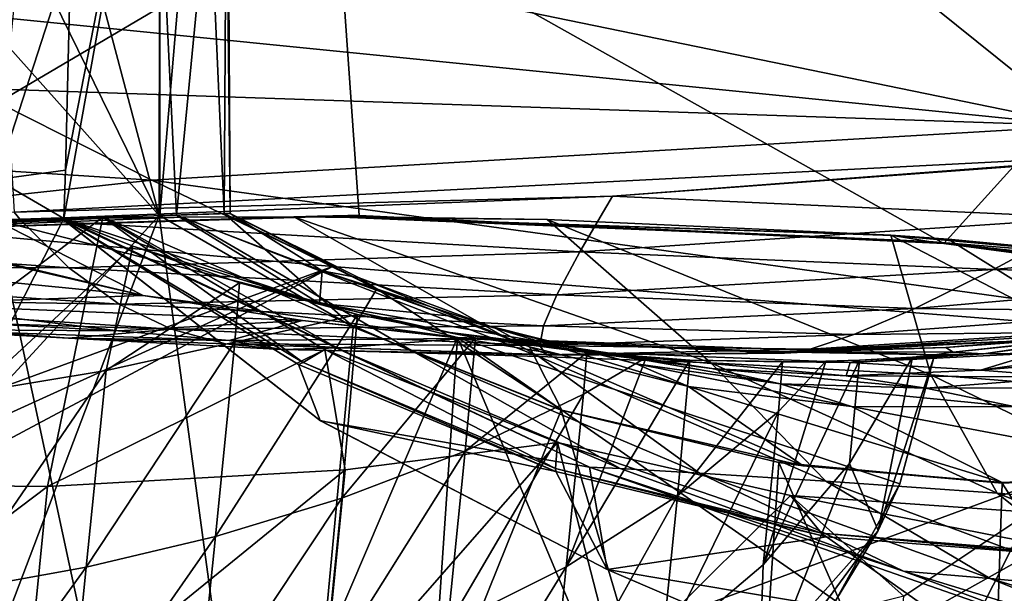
# Model space of a CAD drawing. Header units: metres. Extents: x -1204 to 0, y -809 to 0.
# Tile 26 of 130: x -982 to -925, y -92 to -59. Entities that reach past the tile are written whole.
import ezdxf

# ---------------------------------------------------------------- set-up
doc = ezdxf.new("R2010")
doc.units = ezdxf.units.M

msp = doc.modelspace()

# ---------------------------------------------------------------- linework, layer by layer
at = {"layer": 'top'}
for points in [[(-1020.627686, -121.229866, 759.618347), (-973.836853, -70.232147, 761.068115), (-1010.938416, -28.620661, 762.05658)], [(-1010.938416, -28.620661, 762.05658), (-973.836853, -70.232147, 761.068115), (-991.558472, -34.06818, 761.964722)], [(-973.836853, -70.232147, 761.068115), (-982.436951, -37.747082, 761.892395), (-991.558472, -34.06818, 761.964722)], [(-973.836853, -70.232147, 761.068115), (-973.798157, -41.966282, 761.804749), (-982.436951, -37.747082, 761.892395)], [(-970.074463, -41.582897, 1014.531982), (-972.851196, -70.21624, 1110.677124), (-974.216187, -42.017887, 1141.18335)], [(-973.798157, -41.966282, 761.804749), (-973.814026, -70.23143, 761.559387), (-971.388184, -41.720867, 824.468445)], [(-973.814026, -70.23143, 761.559387), (-970.10968, -70.119164, 877.688171), (-971.388184, -41.720867, 824.468445)], [(-969.784058, -70.115608, 994.240784), (-972.851196, -70.21624, 1110.677124), (-970.074463, -41.582897, 1014.531982)], [(-971.388184, -41.720867, 824.468445), (-970.10968, -70.119164, 877.688171), (-969.946716, -41.569355, 887.814209)], [(-970.10968, -70.119164, 877.688171), (-969.784058, -70.115608, 994.240784), (-969.946716, -41.569355, 887.814209)], [(-969.946716, -41.569355, 887.814209), (-969.784058, -70.115608, 994.240784), (-970.074463, -41.582897, 1014.531982)], [(-972.851196, -70.21624, 1110.677124), (-979.30542, -70.39653, 1226.949097), (-974.216187, -42.017887, 1141.18335)], [(-974.216187, -42.017887, 1141.18335), (-979.30542, -70.39653, 1226.949097), (-979.221008, -67.635269, 1225.742676)], [(-974.216187, -42.017887, 1141.18335), (-979.221008, -67.635269, 1225.742676), (-978.911438, -55.039032, 1221.272705)], [(-973.798157, -41.966282, 761.804749), (-973.836853, -70.232147, 761.068115), (-973.814026, -70.23143, 761.559387)], [(-1016.487488, -52.277069, 202.070496), (-963.641235, -52.277069, 204.667847), (-995.825073, -71.262817, 202.531296)], [(-963.641235, -52.277069, 204.667847), (-962.375671, -70.230675, 204.787323), (-995.825073, -71.262817, 202.531296)], [(-982.146667, -70.034477, 2035.890137), (-913.833862, -66.547203, 2026.555908), (-983.207947, -52.277039, 2039.156006)], [(-983.207947, -52.277039, 2039.156006), (-913.833862, -66.547203, 2026.555908), (-911.052795, -52.277039, 2028.605713)], [(-911.227234, -52.277069, 211.896362), (-928.88092, -71.840714, 208.935944), (-963.641235, -52.277069, 204.667847)], [(-928.88092, -71.840714, 208.935944), (-962.375671, -70.230675, 204.787323), (-963.641235, -52.277069, 204.667847)], [(-895.673401, -76.271492, 214.95517), (-928.88092, -71.840714, 208.935944), (-911.227234, -52.277069, 211.896362)], [(-981.871216, -55.376064, 1220.722412), (-978.911438, -55.039032, 1221.272705), (-983.158264, -68.17469, 1225.109131)], [(-978.911438, -55.039032, 1221.272705), (-979.221008, -67.635269, 1225.742676), (-983.158264, -68.17469, 1225.109131)], [(-982.146667, -70.034477, 2035.890137), (-947.855103, -69.116928, 2025.059937), (-913.833862, -66.547203, 2026.555908)], [(-947.855103, -69.116928, 2025.059937), (-913.969543, -66.624535, 2025.059937), (-913.833862, -66.547203, 2026.555908)], [(-913.969543, -66.624535, 2025.059937), (-947.855103, -69.116928, 2025.059937), (-920.501038, -70.368721, 1944.64209)], [(-983.158264, -68.17469, 1225.109131), (-979.221008, -67.635269, 1225.742676), (-979.30542, -70.39653, 1226.949097)], [(-983.158264, -68.17469, 1225.109131), (-979.30542, -70.39653, 1226.949097), (-984.383728, -80.360573, 1231.000488)], [(-981.803467, -70.456673, 2025.059937), (-947.855103, -69.116928, 2025.059937), (-982.146667, -70.034477, 2035.890137)], [(-947.855103, -69.116928, 2025.059937), (-981.803467, -70.456673, 2025.059937), (-949.734436, -72.321983, 1944.674683)], [(-947.855103, -69.116928, 2025.059937), (-949.734436, -72.321983, 1944.674683), (-920.501038, -70.368721, 1944.64209)], [(-1020.627686, -121.229866, 759.618347), (-993.774231, -122.791794, 759.646973), (-973.836853, -70.232147, 761.068115)], [(-979.420715, -70.410904, 628.364624), (-979.45874, -70.375244, 664.566284), (-1017.040344, -71.616974, 664.560547)], [(-1017.040344, -71.616974, 664.560547), (-979.45874, -70.375244, 664.566284), (-979.468262, -70.385399, 664.581482)], [(-1017.040344, -71.616974, 664.560547), (-979.468262, -70.385391, 664.593262), (-1015.238464, -71.670494, 705.551697)], [(-979.468262, -70.385391, 664.593262), (-1017.040344, -71.616974, 664.560547), (-979.468262, -70.385391, 664.589233)], [(-1017.040344, -71.616974, 664.560547), (-979.468262, -70.385399, 664.581482), (-979.468262, -70.385391, 664.589233)], [(-997.748657, -71.330391, 434.029633), (-976.908936, -70.392021, 573.067139), (-1017.040344, -71.616974, 664.560547)], [(-1017.040344, -71.616974, 664.560547), (-976.908936, -70.392021, 573.067139), (-979.247375, -70.424515, 600.541016)], [(-979.247375, -70.424515, 600.541016), (-979.420715, -70.410904, 628.364624), (-1017.040344, -71.616974, 664.560547)], [(-1015.777832, -70.642418, 2025.059937), (-981.803467, -70.456673, 2025.059937), (-982.146667, -70.034477, 2035.890137)], [(-979.017334, -73.236023, 1944.707642), (-981.803467, -70.456673, 2025.059937), (-1015.777832, -70.642418, 2025.059937)], [(-1015.238464, -71.670494, 705.551697), (-979.468262, -70.385391, 664.593262), (-977.070801, -70.320351, 705.517212)], [(-1015.238464, -71.670494, 705.551697), (-977.070801, -70.320351, 705.517212), (-997.357971, -85.610573, 712.715698)], [(-996.349304, -71.282486, 318.14328), (-963.033997, -70.238113, 318.143066), (-997.748657, -71.330391, 434.029633)], [(-963.033997, -70.238113, 318.143066), (-964.776794, -70.265068, 434.029663), (-997.748657, -71.330391, 434.029633)], [(-964.776794, -70.265068, 434.029663), (-966.118347, -70.29892, 520.026245), (-997.748657, -71.330391, 434.029633)], [(-966.118347, -70.29892, 520.026245), (-972.503601, -70.336174, 546.19043), (-997.748657, -71.330391, 434.029633)], [(-997.748657, -71.330391, 434.029633), (-972.503601, -70.336174, 546.19043), (-976.908936, -70.392021, 573.067139)], [(-977.070801, -70.320351, 705.517212), (-980.24176, -85.778755, 713.450562), (-997.357971, -85.610573, 712.715698)], [(-995.825073, -71.262817, 202.531296), (-962.375671, -70.230675, 204.787323), (-996.349304, -71.282486, 318.14328)], [(-996.349304, -71.282486, 318.14328), (-962.375671, -70.230675, 204.787323), (-963.033997, -70.238113, 318.143066)], [(-993.774231, -122.791794, 759.646973), (-966.90979, -121.408676, 759.752441), (-973.836853, -70.232147, 761.068115)], [(-992.256165, -70.636169, 1373.141357), (-983.266052, -70.487961, 1278.628784), (-974.759033, -74.813385, 1378.559204)], [(-988.32782, -119.666611, 1277.334961), (-973.395508, -116.249763, 1277.463013), (-983.266052, -70.487961, 1278.628784)], [(-979.30542, -70.39653, 1226.949097), (-975.349854, -71.998657, 1228.690308), (-984.383728, -80.360573, 1231.000488)], [(-983.266052, -70.487961, 1278.628784), (-973.395508, -116.249763, 1277.463013), (-956.751099, -77.235733, 1278.522461)], [(-983.266052, -70.487961, 1278.628784), (-956.751099, -77.235733, 1278.522461), (-974.759033, -74.813385, 1378.559204)], [(-949.734436, -72.321983, 1944.674683), (-981.803467, -70.456673, 2025.059937), (-979.017334, -73.236023, 1944.707642)], [(-977.070801, -70.320351, 705.517212), (-964.356262, -77.923317, 710.616882), (-980.24176, -85.778755, 713.450562)], [(-977.070801, -70.320351, 705.517212), (-979.468262, -70.385391, 664.593262), (-965.589844, -78.662682, 673.436646)], [(-977.070801, -70.320351, 705.517212), (-979.468262, -70.385391, 664.593262), (-965.589844, -78.662682, 673.436646)], [(-979.45874, -70.375244, 664.566284), (-979.468262, -70.385391, 664.593262), (-979.468262, -70.385399, 664.581482)], [(-979.366821, -70.447105, 664.558594), (-979.468262, -70.385391, 664.593262), (-979.45874, -70.375244, 664.566284)], [(-979.45874, -70.375244, 664.566284), (-979.468262, -70.385391, 664.593262), (-979.45874, -70.375244, 664.566284)], [(-979.45874, -70.375244, 664.566284), (-979.468262, -70.385391, 664.593262), (-979.468262, -70.385399, 664.581482)], [(-979.468262, -70.385391, 664.593262), (-979.468262, -70.385391, 664.589233), (-979.468262, -70.385399, 664.581482)], [(-965.589844, -78.662682, 673.436646), (-979.468262, -70.385391, 664.593262), (-965.860107, -78.775276, 664.340454)], [(-965.589844, -78.662682, 673.436646), (-979.468262, -70.385391, 664.593262), (-979.366821, -70.447105, 664.558594)], [(-979.468262, -70.385391, 664.593262), (-979.468262, -70.385391, 664.589233), (-979.468262, -70.385399, 664.581482)], [(-964.617554, -81.99791, 664.256042), (-979.45874, -70.375244, 664.566284), (-979.420715, -70.410904, 628.364624)], [(-979.420715, -70.410904, 628.364624), (-979.366821, -70.447105, 664.558594), (-979.45874, -70.375244, 664.566284)], [(-979.420715, -70.410904, 628.364624), (-979.45874, -70.375244, 664.566284), (-979.45874, -70.375244, 664.566284)], [(-964.591736, -82.01487, 628.364624), (-979.420715, -70.410904, 628.364624), (-949.184021, -84.660172, 628.364502)], [(-964.591736, -82.01487, 628.364624), (-964.617554, -81.99791, 664.256042), (-979.420715, -70.410904, 628.364624)], [(-979.420715, -70.410904, 628.364624), (-979.247375, -70.424515, 600.541016), (-949.184021, -84.660172, 628.364502)], [(-964.591736, -82.01487, 628.364624), (-964.617554, -81.99791, 664.256042), (-979.420715, -70.410904, 628.364624)], [(-964.617554, -81.99791, 664.256042), (-979.366821, -70.447105, 664.558594), (-979.420715, -70.410904, 628.364624)], [(-964.617554, -81.99791, 664.256042), (-965.860107, -78.775276, 664.340454), (-979.366821, -70.447105, 664.558594)], [(-979.366821, -70.447105, 664.558594), (-965.860107, -78.775276, 664.340454), (-965.589844, -78.662682, 673.436646)], [(-979.30542, -70.39653, 1226.949097), (-972.851196, -70.21624, 1110.677124), (-964.663635, -75.274643, 1224.425171)], [(-975.349854, -71.998657, 1228.690308), (-979.30542, -70.39653, 1226.949097), (-964.663635, -75.274643, 1224.425171)], [(-979.247375, -70.424515, 600.541016), (-976.908936, -70.392021, 573.067139), (-963.336182, -77.994011, 594.176453)], [(-979.247375, -70.424515, 600.541016), (-963.336182, -77.994011, 594.176453), (-949.184021, -84.660172, 628.364502)], [(-964.356262, -77.923317, 710.616882), (-977.070801, -70.320351, 705.517212), (-965.589844, -78.662682, 673.436646)], [(-964.356262, -77.923317, 710.616882), (-977.070801, -70.320351, 705.517212), (-965.589844, -78.662682, 673.436646)], [(-976.908936, -70.392021, 573.067139), (-972.503601, -70.336174, 546.19043), (-959.158997, -78.115784, 560.534973)], [(-976.908936, -70.392021, 573.067139), (-959.158997, -78.115784, 560.534973), (-963.336182, -77.994011, 594.176453)], [(-962.691467, -76.64579, 761.559387), (-973.814026, -70.23143, 761.559387), (-973.836853, -70.232147, 761.068115)], [(-962.691467, -76.64579, 761.559387), (-973.814026, -70.23143, 761.559387), (-973.836853, -70.232147, 761.068115)], [(-962.691467, -76.64579, 761.559387), (-973.836853, -70.232147, 761.068115), (-962.734802, -76.644012, 760.929688)], [(-973.836853, -70.232147, 761.068115), (-966.90979, -121.408676, 759.752441), (-962.734802, -76.644012, 760.929688)], [(-962.691467, -76.64579, 761.559387), (-973.836853, -70.232147, 761.068115), (-962.734802, -76.644012, 760.929688)], [(-970.10968, -70.119164, 877.688171), (-973.814026, -70.23143, 761.559387), (-962.691467, -76.64579, 761.559387)], [(-972.851196, -70.21624, 1110.677124), (-969.784058, -70.115608, 994.240784), (-964.498657, -73.41201, 1070.331543)], [(-964.663635, -75.274643, 1224.425171), (-972.851196, -70.21624, 1110.677124), (-964.498657, -73.41201, 1070.331543)], [(-972.503601, -70.336174, 546.19043), (-966.118347, -70.29892, 520.026245), (-952.084412, -78.322189, 527.766174)], [(-972.503601, -70.336174, 546.19043), (-952.084412, -78.322189, 527.766174), (-959.158997, -78.115784, 560.534973)], [(-969.784058, -70.115608, 994.240784), (-970.10968, -70.119164, 877.688171), (-961.373291, -74.446716, 915.925842)], [(-970.10968, -70.119164, 877.688171), (-962.691467, -76.64579, 761.559387), (-961.373291, -74.446716, 915.925842)], [(-964.498657, -73.41201, 1070.331543), (-969.784058, -70.115608, 994.240784), (-962.384705, -73.810921, 993.143433)], [(-969.784058, -70.115608, 994.240784), (-961.373291, -74.446716, 915.925842), (-962.384705, -73.810921, 993.143433)], [(-964.776794, -70.265068, 434.029663), (-951.611206, -70.454018, 478.947845), (-966.118347, -70.29892, 520.026245)], [(-966.118347, -70.29892, 520.026245), (-942.225464, -78.687622, 495.982666), (-952.084412, -78.322189, 527.766174)], [(-966.118347, -70.29892, 520.026245), (-951.611206, -70.454018, 478.947845), (-942.225464, -78.687622, 495.982666)], [(-963.033997, -70.238113, 318.143066), (-929.737915, -71.714317, 318.143036), (-964.776794, -70.265068, 434.029663)], [(-931.806335, -71.378998, 434.029663), (-931.920776, -71.358063, 439.589508), (-964.776794, -70.265068, 434.029663)], [(-931.920776, -71.358063, 439.589508), (-951.611206, -70.454018, 478.947845), (-964.776794, -70.265068, 434.029663)], [(-929.737915, -71.714317, 318.143036), (-931.806335, -71.378998, 434.029663), (-964.776794, -70.265068, 434.029663)], [(-962.375671, -70.230675, 204.787323), (-928.88092, -71.840714, 208.935944), (-963.033997, -70.238113, 318.143066)], [(-963.033997, -70.238113, 318.143066), (-928.88092, -71.840714, 208.935944), (-929.737915, -71.714317, 318.143036)], [(-951.611206, -70.454018, 478.947845), (-929.615479, -79.364227, 465.180298), (-942.225464, -78.687622, 495.982666)], [(-951.611206, -70.454018, 478.947845), (-931.920776, -71.358063, 439.589508), (-929.615479, -79.364227, 465.180298)], [(-920.501038, -70.368721, 1944.64209), (-949.734436, -72.321983, 1944.674683), (-926.023438, -73.338356, 1864.059082)], [(-926.023438, -73.338356, 1864.059082), (-901.056091, -70.958511, 1864.002319), (-920.501038, -70.368721, 1944.64209)], [(-1008.314148, -73.109818, 1944.740723), (-979.017334, -73.236023, 1944.707642), (-1015.777832, -70.642418, 2025.059937)], [(-974.759033, -74.813385, 1378.559204), (-992.84021, -70.64312, 1378.559448), (-992.256165, -70.636169, 1373.141357)], [(-992.84021, -70.64312, 1378.559448), (-974.759033, -74.813385, 1378.559204), (-992.008728, -73.12146, 1459.8302)], [(-909.299744, -73.733856, 1783.264282), (-901.056091, -70.958511, 1864.002319), (-926.023438, -73.338356, 1864.059082)], [(-931.806335, -71.378998, 434.029663), (-928.630615, -71.597519, 434.043335), (-931.920776, -71.358063, 439.589508)], [(-931.920776, -71.358063, 439.589508), (-914.168091, -80.596458, 435.324982), (-929.615479, -79.364227, 465.180298)], [(-931.920776, -71.358063, 439.589508), (-928.630615, -71.597519, 434.043335), (-914.168091, -80.596458, 435.324982)], [(-929.737915, -71.714317, 318.143036), (-914.357788, -72.947975, 412.318939), (-931.806335, -71.378998, 434.029663)], [(-914.357788, -72.947975, 412.318939), (-928.630615, -71.597519, 434.043335), (-931.806335, -71.378998, 434.029663)], [(-928.630615, -71.597519, 434.043335), (-914.357788, -72.947975, 412.318939), (-914.168091, -80.596458, 435.324982)], [(-984.383728, -80.360573, 1231.000488), (-975.349854, -71.998657, 1228.690308), (-976.889709, -79.117386, 1232.031616)], [(-976.889709, -79.117386, 1232.031616), (-975.349854, -71.998657, 1228.690308), (-969.240417, -74.095093, 1231.512939)], [(-964.663635, -75.274643, 1224.425171), (-969.240417, -74.095093, 1231.512939), (-975.349854, -71.998657, 1228.690308)], [(-928.88092, -71.840714, 208.935944), (-895.673401, -76.271492, 214.95517), (-929.737915, -71.714317, 318.143036)], [(-929.737915, -71.714317, 318.143036), (-895.673401, -76.271492, 214.95517), (-896.663208, -75.836739, 318.143036)], [(-896.663208, -75.836739, 318.143036), (-898.093079, -75.131729, 391.196472), (-929.737915, -71.714317, 318.143036)], [(-898.093079, -75.131729, 391.196472), (-914.357788, -72.947975, 412.318939), (-929.737915, -71.714317, 318.143036)], [(-951.05957, -74.791687, 1864.117188), (-949.734436, -72.321983, 1944.674683), (-979.017334, -73.236023, 1944.707642)], [(-949.734436, -72.321983, 1944.674683), (-951.05957, -74.791687, 1864.117188), (-926.023438, -73.338356, 1864.059082)], [(-1001.205566, -74.913231, 1864.237305), (-976.13147, -75.316856, 1864.176636), (-1008.314148, -73.109818, 1944.740723)], [(-976.13147, -75.316856, 1864.176636), (-979.017334, -73.236023, 1944.707642), (-1008.314148, -73.109818, 1944.740723)], [(-992.008728, -73.12146, 1459.8302), (-974.759033, -74.813385, 1378.559204), (-988.813477, -75.324715, 1540.914551)], [(-976.13147, -75.316856, 1864.176636), (-951.05957, -74.791687, 1864.117188), (-979.017334, -73.236023, 1944.707642)], [(-926.023438, -73.338356, 1864.059082), (-951.05957, -74.791687, 1864.117188), (-930.537292, -75.558502, 1783.338135)], [(-930.537292, -75.558502, 1783.338135), (-909.299744, -73.733856, 1783.264282), (-926.023438, -73.338356, 1864.059082)], [(-964.663635, -75.274643, 1224.425171), (-964.498657, -73.41201, 1070.331543), (-957.26886, -75.986855, 1070.111328)], [(-957.26886, -75.986855, 1070.111328), (-964.498657, -73.41201, 1070.331543), (-954.597656, -76.6978, 992.917725)], [(-964.498657, -73.41201, 1070.331543), (-962.384705, -73.810921, 993.143433), (-954.597656, -76.6978, 992.917725)], [(-962.384705, -73.810921, 993.143433), (-961.373291, -74.446716, 915.925842), (-952.618835, -77.774269, 915.71698)], [(-954.597656, -76.6978, 992.917725), (-962.384705, -73.810921, 993.143433), (-952.618835, -77.774269, 915.71698)], [(-916.085022, -75.722412, 1702.424316), (-909.299744, -73.733856, 1783.264282), (-930.537292, -75.558502, 1783.338135)], [(-976.889709, -79.117386, 1232.031616), (-969.240417, -74.095093, 1231.512939), (-969.501709, -77.490273, 1233.255371)], [(-969.240417, -74.095093, 1231.512939), (-962.470886, -75.919685, 1234.870728), (-969.501709, -77.490273, 1233.255371)], [(-962.470886, -75.919685, 1234.870728), (-969.240417, -74.095093, 1231.512939), (-964.663635, -75.274643, 1224.425171)], [(-961.373291, -74.446716, 915.925842), (-962.691467, -76.64579, 761.559387), (-950.76593, -81.391655, 761.559387)], [(-961.373291, -74.446716, 915.925842), (-950.76593, -81.391655, 761.559387), (-952.618835, -77.774269, 915.71698)], [(-994.444885, -76.106369, 1783.573853), (-973.140808, -76.745468, 1783.493164), (-1001.205566, -74.913231, 1864.237305)], [(-973.140808, -76.745468, 1783.493164), (-976.13147, -75.316856, 1864.176636), (-1001.205566, -74.913231, 1864.237305)], [(-974.759033, -74.813385, 1378.559204), (-965.635132, -76.259056, 1378.559326), (-988.813477, -75.324715, 1540.914551)], [(-951.827881, -76.562775, 1783.414551), (-951.05957, -74.791687, 1864.117188), (-976.13147, -75.316856, 1864.176636)], [(-974.759033, -74.813385, 1378.559204), (-956.751099, -77.235733, 1278.522461), (-965.635132, -76.259056, 1378.559326)], [(-951.05957, -74.791687, 1864.117188), (-951.827881, -76.562775, 1783.414551), (-930.537292, -75.558502, 1783.338135)], [(-988.813477, -75.324715, 1540.914551), (-976.169128, -76.842728, 1540.835083), (-1005.962219, -75.236763, 1702.867188)], [(-976.169128, -76.842728, 1540.835083), (-988.023743, -76.775314, 1702.773071), (-1005.962219, -75.236763, 1702.867188)], [(-988.813477, -75.324715, 1540.914551), (-965.635132, -76.259056, 1378.559326), (-976.169128, -76.842728, 1540.835083)], [(-973.140808, -76.745468, 1783.493164), (-951.827881, -76.562775, 1783.414551), (-976.13147, -75.316856, 1864.176636)], [(-957.1745, -76.935585, 1224.2771), (-962.470886, -75.919685, 1234.870728), (-964.663635, -75.274643, 1224.425171)], [(-949.799561, -77.862633, 1069.887451), (-964.663635, -75.274643, 1224.425171), (-957.26886, -75.986855, 1070.111328)], [(-949.799561, -77.862633, 1069.887451), (-957.1745, -76.935585, 1224.2771), (-964.663635, -75.274643, 1224.425171)], [(-930.537292, -75.558502, 1783.338135), (-951.827881, -76.562775, 1783.414551), (-934.040466, -77.067146, 1702.50708)], [(-934.040466, -77.067146, 1702.50708), (-916.085022, -75.722412, 1702.424316), (-930.537292, -75.558502, 1783.338135)], [(-988.023743, -76.775314, 1702.773071), (-979.035034, -77.274689, 1702.727051), (-994.444885, -76.106369, 1783.573853)], [(-979.035034, -77.274689, 1702.727051), (-973.140808, -76.745468, 1783.493164), (-994.444885, -76.106369, 1783.573853)], [(-969.501709, -77.490273, 1233.255371), (-962.470886, -75.919685, 1234.870728), (-970.624146, -88.652084, 1240.032104)], [(-962.470886, -75.919685, 1234.870728), (-963.366333, -86.451241, 1241.126343), (-970.624146, -88.652084, 1240.032104)], [(-962.470886, -75.919685, 1234.870728), (-955.723816, -77.252396, 1238.538818), (-963.366333, -86.451241, 1241.126343)], [(-955.723816, -77.252396, 1238.538818), (-962.470886, -75.919685, 1234.870728), (-957.1745, -76.935585, 1224.2771)], [(-946.516663, -78.733002, 992.687134), (-957.26886, -75.986855, 1070.111328), (-954.597656, -76.6978, 992.917725)], [(-949.799561, -77.862633, 1069.887451), (-957.26886, -75.986855, 1070.111328), (-946.516663, -78.733002, 992.687134)], [(-921.414124, -76.940842, 1621.509155), (-916.085022, -75.722412, 1702.424316), (-934.040466, -77.067146, 1702.50708)], [(-965.635132, -76.259056, 1378.559326), (-969.825439, -77.397438, 1540.796265), (-976.169128, -76.842728, 1540.835083)], [(-952.034302, -77.691208, 1702.592896), (-951.827881, -76.562775, 1783.414551), (-973.140808, -76.745468, 1783.493164)], [(-965.635132, -76.259056, 1378.559326), (-956.464966, -77.28093, 1378.559448), (-969.825439, -77.397438, 1540.796265)], [(-966.90979, -121.408676, 759.752441), (-950.8125, -81.398979, 760.836609), (-962.734802, -76.644012, 760.929688)], [(-956.751099, -77.235733, 1278.522461), (-956.464966, -77.28093, 1378.559448), (-965.635132, -76.259056, 1378.559326)], [(-950.76593, -81.391655, 761.559387), (-962.734802, -76.644012, 760.929688), (-950.8125, -81.398979, 760.836609)], [(-950.76593, -81.391655, 761.559387), (-962.691467, -76.64579, 761.559387), (-962.734802, -76.644012, 760.929688)], [(-950.76593, -81.391655, 761.559387), (-962.734802, -76.644012, 760.929688), (-950.8125, -81.398979, 760.836609)], [(-950.76593, -81.391655, 761.559387), (-962.691467, -76.64579, 761.559387), (-962.734802, -76.644012, 760.929688)], [(-943.502747, -80.033264, 915.502502), (-946.516663, -78.733002, 992.687134), (-954.597656, -76.6978, 992.917725)], [(-952.618835, -77.774269, 915.71698), (-943.502747, -80.033264, 915.502502), (-954.597656, -76.6978, 992.917725)], [(-951.827881, -76.562775, 1783.414551), (-952.034302, -77.691208, 1702.592896), (-934.040466, -77.067146, 1702.50708)], [(-976.169128, -76.842728, 1540.835083), (-969.825439, -77.397438, 1540.796265), (-988.023743, -76.775314, 1702.773071)], [(-969.825439, -77.397438, 1540.796265), (-979.035034, -77.274689, 1702.727051), (-988.023743, -76.775314, 1702.773071)], [(-973.140808, -76.745468, 1783.493164), (-979.035034, -77.274689, 1702.727051), (-970.038147, -77.593864, 1702.681519)], [(-979.035034, -77.274689, 1702.727051), (-966.816345, -77.925545, 1621.762207), (-970.038147, -77.593864, 1702.681519)], [(-979.035034, -77.274689, 1702.727051), (-969.825439, -77.397438, 1540.796265), (-966.816345, -77.925545, 1621.762207)], [(-973.395508, -116.249763, 1277.463013), (-959.039246, -110.923004, 1277.639282), (-956.751099, -77.235733, 1278.522461)], [(-970.038147, -77.593864, 1702.681519), (-952.034302, -77.691208, 1702.592896), (-973.140808, -76.745468, 1783.493164)], [(-956.464966, -77.28093, 1378.559448), (-963.471252, -77.815659, 1540.758057), (-969.825439, -77.397438, 1540.796265)], [(-956.464966, -77.28093, 1378.559448), (-950.743225, -78.241997, 1540.683838), (-963.471252, -77.815659, 1540.758057)], [(-955.723816, -77.252396, 1238.538818), (-956.30835, -83.752365, 1242.39917), (-963.366333, -86.451241, 1241.126343)], [(-956.751099, -77.235733, 1278.522461), (-959.039246, -110.923004, 1277.639282), (-945.838135, -103.183006, 1277.875366)], [(-949.579407, -78.059517, 1224.128662), (-955.723816, -77.252396, 1238.538818), (-957.1745, -76.935585, 1224.2771)], [(-949.579407, -78.059517, 1224.128662), (-957.1745, -76.935585, 1224.2771), (-942.171814, -79.016129, 1069.662354)], [(-957.1745, -76.935585, 1224.2771), (-949.799561, -77.862633, 1069.887451), (-942.171814, -79.016129, 1069.662354)], [(-929.407837, -78.215431, 1278.568604), (-956.751099, -77.235733, 1278.522461), (-931.393555, -85.616745, 1278.370605)], [(-956.751099, -77.235733, 1278.522461), (-935.080383, -92.338211, 1278.185913), (-931.393555, -85.616745, 1278.370605)], [(-945.838135, -103.183006, 1277.875366), (-935.080383, -92.338211, 1278.185913), (-956.751099, -77.235733, 1278.522461)], [(-956.464966, -77.28093, 1378.559448), (-956.751099, -77.235733, 1278.522461), (-938.441345, -78.053413, 1378.559448)], [(-956.751099, -77.235733, 1278.522461), (-929.407837, -78.215431, 1278.568604), (-938.441345, -78.053413, 1378.559448)], [(-938.441345, -78.053413, 1378.559448), (-938.486389, -78.111923, 1459.596558), (-956.464966, -77.28093, 1378.559448)], [(-938.486389, -78.111923, 1459.596558), (-950.743225, -78.241997, 1540.683838), (-956.464966, -77.28093, 1378.559448)], [(-955.723816, -77.252396, 1238.538818), (-949.331848, -78.093704, 1242.445679), (-956.30835, -83.752365, 1242.39917)], [(-949.579407, -78.059517, 1224.128662), (-949.331848, -78.093704, 1242.445679), (-955.723816, -77.252396, 1238.538818)], [(-934.040466, -77.067146, 1702.50708), (-952.034302, -77.691208, 1702.592896), (-936.530884, -77.898392, 1621.589966)], [(-928.760315, -77.796432, 1378.559448), (-917.049866, -76.791931, 1458.108643), (-938.486389, -78.111923, 1459.596558)], [(-938.486389, -78.111923, 1459.596558), (-917.049866, -76.791931, 1458.108643), (-925.289917, -77.452164, 1540.543945)], [(-936.530884, -77.898392, 1621.589966), (-925.289917, -77.452164, 1540.543945), (-921.414124, -76.940842, 1621.509155)], [(-936.530884, -77.898392, 1621.589966), (-921.414124, -76.940842, 1621.509155), (-934.040466, -77.067146, 1702.50708)], [(-928.760315, -77.796432, 1378.559448), (-919.489502, -77.109062, 1378.559448), (-917.049866, -76.791931, 1458.108643)], [(-919.489502, -77.109062, 1378.559448), (-928.760315, -77.796432, 1378.559448), (-928.341431, -78.062874, 1301.111206)], [(-920.077087, -77.207878, 1290.009277), (-919.489502, -77.109062, 1378.559448), (-928.341431, -78.062874, 1301.111206)], [(-928.341431, -78.062874, 1301.111206), (-926.611511, -78.158653, 1223.690308), (-920.077087, -77.207878, 1290.009277)], [(-926.611511, -78.158653, 1223.690308), (-918.425903, -77.039391, 1201.523071), (-920.077087, -77.207878, 1290.009277)], [(-923.559631, -78.138771, 1146.315063), (-918.425903, -77.039391, 1201.523071), (-926.611511, -78.158653, 1223.690308)], [(-970.624146, -88.652084, 1240.032104), (-978.025146, -90.407806, 1239.098633), (-969.501709, -77.490273, 1233.255371)], [(-978.025146, -90.407806, 1239.098633), (-976.889709, -79.117386, 1232.031616), (-969.501709, -77.490273, 1233.255371)], [(-970.038147, -77.593864, 1702.681519), (-966.816345, -77.925545, 1621.762207), (-951.673523, -78.226715, 1621.674438)], [(-952.034302, -77.691208, 1702.592896), (-970.038147, -77.593864, 1702.681519), (-951.673523, -78.226715, 1621.674438)], [(-969.825439, -77.397438, 1540.796265), (-963.471252, -77.815659, 1540.758057), (-966.816345, -77.925545, 1621.762207)], [(-963.471252, -77.815659, 1540.758057), (-950.743225, -78.241997, 1540.683838), (-966.816345, -77.925545, 1621.762207)], [(-952.618835, -77.774269, 915.71698), (-950.76593, -81.391655, 761.559387), (-936.945007, -84.590668, 761.559448)], [(-952.618835, -77.774269, 915.71698), (-936.945007, -84.590668, 761.559448), (-943.502747, -80.033264, 915.502502)], [(-952.034302, -77.691208, 1702.592896), (-951.673523, -78.226715, 1621.674438), (-936.530884, -77.898392, 1621.589966)], [(-942.171814, -79.016129, 1069.662354), (-949.799561, -77.862633, 1069.887451), (-938.249207, -79.886971, 992.454773)], [(-949.799561, -77.862633, 1069.887451), (-946.516663, -78.733002, 992.687134), (-938.249207, -79.886971, 992.454773)], [(-938.486389, -78.111923, 1459.596558), (-925.289917, -77.452164, 1540.543945), (-938.008423, -78.120903, 1540.612427)], [(-938.441345, -78.053413, 1378.559448), (-928.760315, -77.796432, 1378.559448), (-938.486389, -78.111923, 1459.596558)], [(-928.341431, -78.062874, 1301.111206), (-928.760315, -77.796432, 1378.559448), (-938.441345, -78.053413, 1378.559448)], [(-938.008423, -78.120903, 1540.612427), (-925.289917, -77.452164, 1540.543945), (-936.530884, -77.898392, 1621.589966)], [(-964.356262, -77.923317, 710.616882), (-963.187988, -84.818726, 714.724792), (-980.24176, -85.778755, 713.450562)], [(-966.816345, -77.925545, 1621.762207), (-950.743225, -78.241997, 1540.683838), (-951.673523, -78.226715, 1621.674438)], [(-964.356262, -77.923317, 710.616882), (-965.589844, -78.662682, 673.436646), (-951.126343, -84.74366, 673.27356)], [(-964.356262, -77.923317, 710.616882), (-965.589844, -78.662682, 673.436646), (-951.126343, -84.74366, 673.27356)], [(-951.015015, -83.250992, 715.960815), (-964.356262, -77.923317, 710.616882), (-951.126343, -84.74366, 673.27356)], [(-964.356262, -77.923317, 710.616882), (-951.015015, -83.250992, 715.960815), (-963.187988, -84.818726, 714.724792)], [(-951.015015, -83.250992, 715.960815), (-964.356262, -77.923317, 710.616882), (-951.126343, -84.74366, 673.27356)], [(-949.184021, -84.660172, 628.364502), (-963.336182, -77.994011, 594.176453), (-947.422485, -84.739967, 594.472473)], [(-963.336182, -77.994011, 594.176453), (-959.158997, -78.115784, 560.534973), (-947.422485, -84.739967, 594.472473)], [(-947.422485, -84.739967, 594.472473), (-959.158997, -78.115784, 560.534973), (-942.869446, -85.01651, 561.032654)], [(-959.158997, -78.115784, 560.534973), (-952.084412, -78.322189, 527.766174), (-942.869446, -85.01651, 561.032654)], [(-949.331848, -78.093704, 1242.445679), (-949.533203, -80.490051, 1243.871704), (-956.30835, -83.752365, 1242.39917)], [(-942.869446, -85.01651, 561.032654), (-952.084412, -78.322189, 527.766174), (-935.639343, -85.475471, 528.319397)], [(-952.084412, -78.322189, 527.766174), (-942.225464, -78.687622, 495.982666), (-935.639343, -85.475471, 528.319397)], [(-951.673523, -78.226715, 1621.674438), (-938.008423, -78.120903, 1540.612427), (-936.530884, -77.898392, 1621.589966)], [(-950.743225, -78.241997, 1540.683838), (-938.008423, -78.120903, 1540.612427), (-951.673523, -78.226715, 1621.674438)], [(-950.743225, -78.241997, 1540.683838), (-938.486389, -78.111923, 1459.596558), (-938.008423, -78.120903, 1540.612427)], [(-945.93811, -78.380371, 1244.766724), (-950.528137, -90.38356, 1250.690308), (-949.533203, -80.490051, 1243.871704)], [(-945.93811, -78.380371, 1244.766724), (-943.435059, -78.522537, 1246.632446), (-950.528137, -90.38356, 1250.690308)], [(-943.435059, -78.522537, 1246.632446), (-949.579407, -78.059517, 1224.128662), (-934.25238, -78.671654, 1223.834351)], [(-934.25238, -78.671654, 1223.834351), (-949.579407, -78.059517, 1224.128662), (-934.468628, -79.433853, 1069.438477)], [(-949.579407, -78.059517, 1224.128662), (-942.171814, -79.016129, 1069.662354), (-934.468628, -79.433853, 1069.438477)], [(-943.435059, -78.522537, 1246.632446), (-945.93811, -78.380371, 1244.766724), (-949.579407, -78.059517, 1224.128662)], [(-945.93811, -78.380371, 1244.766724), (-949.331848, -78.093704, 1242.445679), (-949.579407, -78.059517, 1224.128662)], [(-949.331848, -78.093704, 1242.445679), (-945.93811, -78.380371, 1244.766724), (-949.533203, -80.490051, 1243.871704)], [(-938.441345, -78.053413, 1378.559448), (-929.407837, -78.215431, 1278.568604), (-928.341431, -78.062874, 1301.111206)], [(-933.704834, -78.531349, 1256.355347), (-930.671936, -78.358559, 1261.85791), (-934.290283, -84.458839, 1260.636719)], [(-934.290283, -84.458839, 1260.636719), (-930.671936, -78.358559, 1261.85791), (-932.632996, -88.29863, 1267.624756)], [(-926.774048, -79.112175, 1069.218262), (-923.559631, -78.138771, 1146.315063), (-934.25238, -78.671654, 1223.834351)], [(-934.25238, -78.671654, 1223.834351), (-923.559631, -78.138771, 1146.315063), (-926.611511, -78.158653, 1223.690308)], [(-926.611511, -78.158653, 1223.690308), (-933.704834, -78.531349, 1256.355347), (-934.25238, -78.671654, 1223.834351)], [(-926.611511, -78.158653, 1223.690308), (-930.671936, -78.358559, 1261.85791), (-933.704834, -78.531349, 1256.355347)], [(-932.632996, -88.29863, 1267.624756), (-929.412903, -78.253204, 1267.624756), (-931.393555, -85.616745, 1278.370605)], [(-930.671936, -78.358559, 1261.85791), (-929.412903, -78.253204, 1267.624756), (-932.632996, -88.29863, 1267.624756)], [(-929.412903, -78.253204, 1267.624756), (-929.407837, -78.215431, 1278.568604), (-931.393555, -85.616745, 1278.370605)], [(-929.412903, -78.253204, 1267.624756), (-930.671936, -78.358559, 1261.85791), (-926.611511, -78.158653, 1223.690308)], [(-929.407837, -78.215431, 1278.568604), (-929.412903, -78.253204, 1267.624756), (-926.611511, -78.158653, 1223.690308)], [(-929.407837, -78.215431, 1278.568604), (-926.611511, -78.158653, 1223.690308), (-928.341431, -78.062874, 1301.111206)], [(-913.434448, -77.967552, 991.777649), (-926.774048, -79.112175, 1069.218262), (-921.596924, -79.500069, 991.996948)], [(-913.434448, -77.967552, 991.777649), (-919.172058, -78.057388, 1069.00415), (-926.774048, -79.112175, 1069.218262)], [(-919.172058, -78.057388, 1069.00415), (-923.559631, -78.138771, 1146.315063), (-926.774048, -79.112175, 1069.218262)], [(-965.589844, -78.662682, 673.436646), (-965.860107, -78.775276, 664.340454), (-951.118958, -84.918976, 664.179565)], [(-965.589844, -78.662682, 673.436646), (-965.860107, -78.775276, 664.340454), (-951.118958, -84.918976, 664.179565)], [(-951.118958, -84.918976, 664.179565), (-965.860107, -78.775276, 664.340454), (-964.617554, -81.99791, 664.256042)], [(-951.126343, -84.74366, 673.27356), (-965.589844, -78.662682, 673.436646), (-951.118958, -84.918976, 664.179565)], [(-951.126343, -84.74366, 673.27356), (-965.589844, -78.662682, 673.436646), (-951.118958, -84.918976, 664.179565)], [(-943.435059, -78.522537, 1246.632446), (-944.141846, -86.308296, 1251.835571), (-950.528137, -90.38356, 1250.690308)], [(-938.249207, -79.886971, 992.454773), (-946.516663, -78.733002, 992.687134), (-934.168762, -81.186844, 915.285767)], [(-946.516663, -78.733002, 992.687134), (-943.502747, -80.033264, 915.502502), (-934.168762, -81.186844, 915.285767)], [(-943.435059, -78.522537, 1246.632446), (-938.123962, -78.633415, 1251.243774), (-944.141846, -86.308296, 1251.835571)], [(-944.141846, -86.308296, 1251.835571), (-938.123962, -78.633415, 1251.243774), (-938.345581, -81.474976, 1253.150513)], [(-938.123962, -78.633415, 1251.243774), (-943.435059, -78.522537, 1246.632446), (-934.25238, -78.671654, 1223.834351)], [(-935.639343, -85.475471, 528.319397), (-942.225464, -78.687622, 495.982666), (-925.826721, -86.164085, 496.459656)], [(-942.225464, -78.687622, 495.982666), (-929.615479, -79.364227, 465.180298), (-925.826721, -86.164085, 496.459656)], [(-935.635803, -78.597534, 1253.898438), (-933.704834, -78.531349, 1256.355347), (-939.229309, -90.263359, 1259.88269)], [(-939.229309, -90.263359, 1259.88269), (-933.704834, -78.531349, 1256.355347), (-934.290283, -84.458839, 1260.636719)], [(-938.345581, -81.474976, 1253.150513), (-935.635803, -78.597534, 1253.898438), (-939.229309, -90.263359, 1259.88269)], [(-938.345581, -81.474976, 1253.150513), (-938.123962, -78.633415, 1251.243774), (-935.635803, -78.597534, 1253.898438)], [(-934.25238, -78.671654, 1223.834351), (-935.635803, -78.597534, 1253.898438), (-938.123962, -78.633415, 1251.243774)], [(-933.704834, -78.531349, 1256.355347), (-935.635803, -78.597534, 1253.898438), (-934.25238, -78.671654, 1223.834351)], [(-934.468628, -79.433853, 1069.438477), (-926.774048, -79.112175, 1069.218262), (-934.25238, -78.671654, 1223.834351)], [(-985.530029, -91.759354, 1238.312134), (-984.383728, -80.360573, 1231.000488), (-976.889709, -79.117386, 1232.031616)], [(-976.889709, -79.117386, 1232.031616), (-978.025146, -90.407806, 1239.098633), (-985.530029, -91.759354, 1238.312134)], [(-934.468628, -79.433853, 1069.438477), (-942.171814, -79.016129, 1069.662354), (-929.905518, -80.143539, 992.223694)], [(-942.171814, -79.016129, 1069.662354), (-938.249207, -79.886971, 992.454773), (-929.905518, -80.143539, 992.223694)], [(-921.596924, -79.500069, 991.996948), (-926.774048, -79.112175, 1069.218262), (-934.468628, -79.433853, 1069.438477)], [(-929.905518, -80.143539, 992.223694), (-921.596924, -79.500069, 991.996948), (-934.468628, -79.433853, 1069.438477)], [(-915.435852, -80.122093, 914.859131), (-921.596924, -79.500069, 991.996948), (-929.905518, -80.143539, 992.223694)], [(-925.826721, -86.164085, 496.459656), (-929.615479, -79.364227, 465.180298), (-913.471191, -87.20356, 465.506256)], [(-929.615479, -79.364227, 465.180298), (-914.168091, -80.596458, 435.324982), (-913.471191, -87.20356, 465.506256)], [(-936.945007, -84.590668, 761.559448), (-925.536072, -85.55394, 761.559509), (-943.502747, -80.033264, 915.502502)], [(-943.502747, -80.033264, 915.502502), (-925.536072, -85.55394, 761.559509), (-934.168762, -81.186844, 915.285767)], [(-929.905518, -80.143539, 992.223694), (-938.249207, -79.886971, 992.454773), (-924.763794, -81.216476, 915.07019)], [(-938.249207, -79.886971, 992.454773), (-934.168762, -81.186844, 915.285767), (-924.763794, -81.216476, 915.07019)], [(-924.763794, -81.216476, 915.07019), (-915.435852, -80.122093, 914.859131), (-929.905518, -80.143539, 992.223694)], [(-956.30835, -83.752365, 1242.39917), (-949.533203, -80.490051, 1243.871704), (-957.318054, -93.792885, 1249.696777)], [(-949.533203, -80.490051, 1243.871704), (-950.528137, -90.38356, 1250.690308), (-957.318054, -93.792885, 1249.696777)], [(-924.763794, -81.216476, 915.07019), (-934.168762, -81.186844, 915.285767), (-913.841614, -85.027107, 761.559509)], [(-934.168762, -81.186844, 915.285767), (-925.536072, -85.55394, 761.559509), (-913.841614, -85.027107, 761.559509)], [(-966.90979, -121.408676, 759.752441), (-940.460876, -116.439575, 759.950256), (-950.8125, -81.398979, 760.836609)], [(-938.323914, -84.399117, 760.79071), (-950.76593, -81.391655, 761.559387), (-950.8125, -81.398979, 760.836609)], [(-938.323914, -84.399117, 760.79071), (-950.76593, -81.391655, 761.559387), (-950.8125, -81.398979, 760.836609)], [(-940.460876, -116.439575, 759.950256), (-938.323914, -84.399117, 760.79071), (-950.8125, -81.398979, 760.836609)], [(-936.945007, -84.590668, 761.559448), (-950.76593, -81.391655, 761.559387), (-938.323914, -84.399117, 760.79071)], [(-936.945007, -84.590668, 761.559448), (-950.76593, -81.391655, 761.559387), (-938.323914, -84.399117, 760.79071)], [(-945.037476, -95.2145, 1259.220337), (-944.141846, -86.308296, 1251.835571), (-938.345581, -81.474976, 1253.150513)], [(-938.345581, -81.474976, 1253.150513), (-939.229309, -90.263359, 1259.88269), (-945.037476, -95.2145, 1259.220337)], [(-948.163696, -90.535782, 664.032471), (-964.617554, -81.99791, 664.256042), (-964.591736, -82.01487, 628.364624)], [(-948.163696, -90.535782, 664.032471), (-951.118958, -84.918976, 664.179565), (-964.617554, -81.99791, 664.256042)], [(-948.163696, -90.535782, 664.032471), (-964.617554, -81.99791, 664.256042), (-964.591736, -82.01487, 628.364624)], [(-964.591736, -82.01487, 628.364624), (-949.184021, -84.660172, 628.364502), (-948.163696, -90.535782, 628.364624)], [(-948.163696, -90.535782, 628.364624), (-948.163696, -90.535782, 664.032471), (-964.591736, -82.01487, 628.364624)], [(-948.163696, -90.535782, 628.364624), (-948.163696, -90.535782, 664.032471), (-964.591736, -82.01487, 628.364624)], [(-951.015015, -83.250992, 715.960815), (-964.567017, -98.730072, 724.610352), (-963.187988, -84.818726, 714.724792)], [(-964.567017, -98.730072, 724.610352), (-951.015015, -83.250992, 715.960815), (-947.672791, -96.239685, 725.892639)], [(-951.015015, -83.250992, 715.960815), (-951.126343, -84.74366, 673.27356), (-935.8927, -88.460571, 673.171143)], [(-951.015015, -83.250992, 715.960815), (-951.126343, -84.74366, 673.27356), (-935.8927, -88.460571, 673.171143)], [(-937.669189, -86.295418, 721.313721), (-951.015015, -83.250992, 715.960815), (-935.8927, -88.460571, 673.171143)], [(-951.015015, -83.250992, 715.960815), (-937.669189, -86.295418, 721.313721), (-947.672791, -96.239685, 725.892639)], [(-937.669189, -86.295418, 721.313721), (-951.015015, -83.250992, 715.960815), (-935.8927, -88.460571, 673.171143)], [(-963.366333, -86.451241, 1241.126343), (-956.30835, -83.752365, 1242.39917), (-964.388794, -96.618835, 1248.838013)], [(-956.30835, -83.752365, 1242.39917), (-957.318054, -93.792885, 1249.696777), (-964.388794, -96.618835, 1248.838013)], [(-940.460876, -116.439575, 759.950256), (-926.396912, -111.619888, 760.112183), (-938.323914, -84.399117, 760.79071)], [(-932.632996, -88.29863, 1267.624756), (-939.482178, -97.641754, 1267.624756), (-934.290283, -84.458839, 1260.636719)], [(-939.482178, -97.641754, 1267.624756), (-939.229309, -90.263359, 1259.88269), (-934.290283, -84.458839, 1260.636719)], [(-925.529907, -85.582451, 760.792908), (-936.945007, -84.590668, 761.559448), (-938.323914, -84.399117, 760.79071)], [(-926.396912, -111.619888, 760.112183), (-925.529907, -85.582451, 760.792908), (-938.323914, -84.399117, 760.79071)], [(-925.529907, -85.582451, 760.792908), (-936.945007, -84.590668, 761.559448), (-938.323914, -84.399117, 760.79071)], [(-925.536072, -85.55394, 761.559509), (-936.945007, -84.590668, 761.559448), (-925.529907, -85.582451, 760.792908)], [(-925.536072, -85.55394, 761.559509), (-936.945007, -84.590668, 761.559448), (-925.529907, -85.582451, 760.792908)], [(-980.24176, -85.778755, 713.450562), (-963.187988, -84.818726, 714.724792), (-981.636719, -99.850136, 723.744629)], [(-963.187988, -84.818726, 714.724792), (-964.567017, -98.730072, 724.610352), (-981.636719, -99.850136, 723.744629)], [(-935.8927, -88.460571, 673.171143), (-951.126343, -84.74366, 673.27356), (-935.593201, -88.662483, 664.081543)], [(-951.126343, -84.74366, 673.27356), (-951.118958, -84.918976, 664.179565), (-935.593201, -88.662483, 664.081543)], [(-935.8927, -88.460571, 673.171143), (-951.126343, -84.74366, 673.27356), (-935.593201, -88.662483, 664.081543)], [(-951.126343, -84.74366, 673.27356), (-951.118958, -84.918976, 664.179565), (-935.593201, -88.662483, 664.081543)], [(-935.593201, -88.662483, 664.081543), (-951.118958, -84.918976, 664.179565), (-948.163696, -90.535782, 664.032471)], [(-949.184021, -84.660172, 628.364502), (-917.805542, -95.626122, 628.364624), (-948.163696, -90.535782, 628.364624)], [(-949.184021, -84.660172, 628.364502), (-931.185425, -90.641418, 594.767822), (-917.805542, -95.626122, 628.364624)], [(-949.184021, -84.660172, 628.364502), (-947.422485, -84.739967, 594.472473), (-931.185425, -90.641418, 594.767822)], [(-931.185425, -90.641418, 594.767822), (-947.422485, -84.739967, 594.472473), (-942.869446, -85.01651, 561.032654)], [(-926.220459, -91.051041, 561.529114), (-942.869446, -85.01651, 561.032654), (-935.639343, -85.475471, 528.319397)], [(-926.220459, -91.051041, 561.529114), (-931.185425, -90.641418, 594.767822), (-942.869446, -85.01651, 561.032654)], [(-913.841614, -85.027107, 761.559509), (-925.536072, -85.55394, 761.559509), (-925.529907, -85.582451, 760.792908)], [(-913.841614, -85.027107, 761.559509), (-925.536072, -85.55394, 761.559509), (-925.529907, -85.582451, 760.792908)], [(-913.841614, -85.027107, 761.559509), (-925.529907, -85.582451, 760.792908), (-912.698425, -84.923927, 760.843201)], [(-913.234436, -104.738525, 760.3255), (-912.698425, -84.923927, 760.843201), (-925.529907, -85.582451, 760.792908)], [(-913.841614, -85.027107, 761.559509), (-925.529907, -85.582451, 760.792908), (-912.698425, -84.923927, 760.843201)], [(-997.357971, -85.610573, 712.715698), (-980.24176, -85.778755, 713.450562), (-998.762024, -99.774231, 723.245361)], [(-918.801575, -91.744888, 528.871216), (-926.220459, -91.051041, 561.529114), (-935.639343, -85.475471, 528.319397)], [(-935.639343, -85.475471, 528.319397), (-925.826721, -86.164085, 496.459656), (-918.801575, -91.744888, 528.871216)], [(-932.632996, -88.29863, 1267.624756), (-931.393555, -85.616745, 1278.370605), (-935.080383, -92.338211, 1278.185913)], [(-926.396912, -111.619888, 760.112183), (-913.234436, -104.738525, 760.3255), (-925.529907, -85.582451, 760.792908)], [(-980.24176, -85.778755, 713.450562), (-981.636719, -99.850136, 723.744629), (-998.762024, -99.774231, 723.245361)], [(-951.434082, -99.392387, 1258.643433), (-944.141846, -86.308296, 1251.835571), (-945.037476, -95.2145, 1259.220337)], [(-950.528137, -90.38356, 1250.690308), (-944.141846, -86.308296, 1251.835571), (-951.434082, -99.392387, 1258.643433)], [(-947.672791, -96.239685, 725.892639), (-937.669189, -86.295418, 721.313721), (-931.165955, -92.060699, 727.682861)], [(-923.955933, -87.255898, 727.053528), (-937.669189, -86.295418, 721.313721), (-920.268555, -89.719948, 673.132202)], [(-937.669189, -86.295418, 721.313721), (-935.8927, -88.460571, 673.171143), (-920.268555, -89.719948, 673.132202)], [(-937.669189, -86.295418, 721.313721), (-923.955933, -87.255898, 727.053528), (-931.165955, -92.060699, 727.682861)], [(-923.955933, -87.255898, 727.053528), (-937.669189, -86.295418, 721.313721), (-920.268555, -89.719948, 673.132202)], [(-937.669189, -86.295418, 721.313721), (-935.8927, -88.460571, 673.171143), (-920.268555, -89.719948, 673.132202)], [(-918.801575, -91.744888, 528.871216), (-925.826721, -86.164085, 496.459656), (-909.006592, -92.745354, 496.935425)], [(-909.006592, -92.745354, 496.935425), (-925.826721, -86.164085, 496.459656), (-913.471191, -87.20356, 465.506256)], [(-970.624146, -88.652084, 1240.032104), (-963.366333, -86.451241, 1241.126343), (-971.657593, -98.928932, 1248.099731)], [(-963.366333, -86.451241, 1241.126343), (-964.388794, -96.618835, 1248.838013), (-971.657593, -98.928932, 1248.099731)], [(-932.349487, -103.999733, 738.027893), (-923.955933, -87.255898, 727.053528), (-916.104126, -91.611984, 734.489563)], [(-931.165955, -92.060699, 727.682861), (-923.955933, -87.255898, 727.053528), (-932.349487, -103.999733, 738.027893)], [(-939.482178, -97.641754, 1267.624756), (-932.632996, -88.29863, 1267.624756), (-945.838135, -103.183006, 1277.875366)], [(-945.838135, -103.183006, 1277.875366), (-932.632996, -88.29863, 1267.624756), (-935.080383, -92.338211, 1278.185913)], [(-920.268555, -89.719948, 673.132202), (-935.8927, -88.460571, 673.171143), (-919.671204, -89.912178, 664.048828)], [(-935.8927, -88.460571, 673.171143), (-935.593201, -88.662483, 664.081543), (-919.671204, -89.912178, 664.048828)], [(-920.268555, -89.719948, 673.132202), (-935.8927, -88.460571, 673.171143), (-919.671204, -89.912178, 664.048828)], [(-935.8927, -88.460571, 673.171143), (-935.593201, -88.662483, 664.081543), (-919.671204, -89.912178, 664.048828)], [(-971.657593, -98.928932, 1248.099731), (-979.067993, -100.777855, 1247.469971), (-970.624146, -88.652084, 1240.032104)], [(-979.067993, -100.777855, 1247.469971), (-978.025146, -90.407806, 1239.098633), (-970.624146, -88.652084, 1240.032104)], [(-909.255432, -107.266304, 663.59436), (-935.593201, -88.662483, 664.081543), (-948.163696, -90.535782, 664.032471)], [(-909.255432, -107.266304, 663.59436), (-919.671204, -89.912178, 664.048828), (-935.593201, -88.662483, 664.081543)], [(-939.229309, -90.263359, 1259.88269), (-939.482178, -97.641754, 1267.624756), (-945.037476, -95.2145, 1259.220337)], [(-978.025146, -90.407806, 1239.098633), (-986.58075, -102.207916, 1246.939331), (-985.530029, -91.759354, 1238.312134)], [(-979.067993, -100.777855, 1247.469971), (-986.58075, -102.207916, 1246.939331), (-978.025146, -90.407806, 1239.098633)], [(-957.318054, -93.792885, 1249.696777), (-950.528137, -90.38356, 1250.690308), (-958.232971, -102.890739, 1258.143066)], [(-950.528137, -90.38356, 1250.690308), (-951.434082, -99.392387, 1258.643433), (-958.232971, -102.890739, 1258.143066)], [(-948.163696, -90.535782, 628.364624), (-917.805542, -95.626122, 628.364624), (-909.27533, -107.257195, 628.364624)], [(-909.27533, -107.257195, 628.364624), (-909.255432, -107.266304, 663.59436), (-948.163696, -90.535782, 628.364624)], [(-909.255432, -107.266304, 663.59436), (-948.163696, -90.535782, 664.032471), (-948.163696, -90.535782, 628.364624)], [(-931.185425, -90.641418, 594.767822), (-914.675964, -95.685051, 595.062195), (-917.805542, -95.626122, 628.364624)], [(-914.675964, -95.685051, 595.062195), (-931.185425, -90.641418, 594.767822), (-926.220459, -91.051041, 561.529114)], [(-909.265747, -96.203682, 562.023987), (-926.220459, -91.051041, 561.529114), (-918.801575, -91.744888, 528.871216)], [(-909.265747, -96.203682, 562.023987), (-914.675964, -95.685051, 595.062195), (-926.220459, -91.051041, 561.529114)], [(-916.665283, -97.273033, 739.273499), (-932.349487, -103.999733, 738.027893), (-916.104126, -91.611984, 734.489563)]]:
    msp.add_3dface(points, dxfattribs=at)
at = {"layer": 'top0123459'}
for points in [[(-1194.042358, -794.032166, 90), (-1194.042358, -10, 90), (-887.021179, -753.244812, 90)], [(-887.021179, -753.244812, 90), (-1194.042358, -10, 90), (-633.427063, -638.481384, 90)], [(-1194.042358, -10, 90), (-626.241211, -632.856445, 90), (-633.427063, -638.481384, 90)], [(-10, -10, 90), (-602.021179, -625.846375, 90), (-1194.042358, -10, 90)], [(-602.021179, -625.846375, 90), (-610.037109, -626.560547, 90), (-1194.042358, -10, 90)], [(-1194.042358, -10, 90), (-610.037109, -626.560547, 90), (-618.258606, -628.853394, 90)], [(-618.258606, -628.853394, 90), (-626.241211, -632.856445, 90), (-1194.042358, -10, 90)], [(-936.588013, -52.50901, 163.059708), (-920.969238, -65.092171, 141.089432), (-870.316284, -52.381512, 163.059708)], [(-995.163574, -57.635849, 152.33461), (-920.969238, -65.092171, 141.089432), (-936.588013, -52.50901, 163.059708)], [(-995.163574, -57.635849, 152.33461), (-984.710266, -62.921486, 140.86116), (-920.969238, -65.092171, 141.089432)], [(-1005.228821, -66.232918, 129.234833), (-974.261475, -68.206299, 129.383224), (-984.710266, -62.921486, 140.86116)], [(-984.710266, -62.921486, 140.86116), (-974.261475, -68.206299, 129.383224), (-920.969238, -65.092171, 141.089432)], [(-920.969238, -65.092171, 141.089432), (-974.261475, -68.206299, 129.383224), (-903.074219, -77.997078, 118.661613)], [(-1005.228821, -66.232918, 129.234833), (-994.618347, -70.397583, 118.794266), (-974.261475, -68.206299, 129.383224)], [(-994.618347, -70.397583, 118.794266), (-963.918213, -73.158302, 118.746078), (-974.261475, -68.206299, 129.383224)], [(-974.261475, -68.206299, 129.383224), (-963.918213, -73.158302, 118.746078), (-903.074219, -77.997078, 118.661613)], [(-963.918213, -73.158302, 118.746078), (-994.618347, -70.397583, 118.794266), (-1125.669922, -132.380966, 117.712341)], [(-903.074219, -77.997078, 118.661613), (-963.918213, -73.158302, 118.746078), (-1129.025879, -161.388199, 117.206017)], [(-1129.025879, -161.388199, 117.206017), (-963.918213, -73.158302, 118.746078), (-1127.482666, -147.578293, 117.447075)], [(-963.918213, -73.158302, 118.746078), (-1125.669922, -132.380966, 117.712341), (-1127.482666, -147.578293, 117.447075)], [(-843.515747, -81.898308, 118.593521), (-903.074219, -77.997078, 118.661613), (-1133.41333, -206.83606, 116.41272)], [(-1133.41333, -206.83606, 116.41272), (-903.074219, -77.997078, 118.661613), (-1129.025879, -161.388199, 117.206017)], [(-1136.397095, -246.592377, 115.718773), (-782.271667, -85.030106, 118.538857), (-843.515747, -81.898308, 118.593521)], [(-1136.397095, -246.592377, 115.718773), (-843.515747, -81.898308, 118.593521), (-1133.41333, -206.83606, 116.41272)], [(-720.814026, -87.26474, 118.499847), (-782.271667, -85.030106, 118.538857), (-1136.397095, -246.592377, 115.718773)], [(-613.877686, -606.131226, 109.443001), (-720.814026, -87.26474, 118.499847), (-1139.987671, -324.029175, 114.367111)], [(-720.814026, -87.26474, 118.499847), (-1138.536865, -284.940247, 115.049408), (-1139.987671, -324.029175, 114.367111)], [(-1138.536865, -284.940247, 115.049408), (-720.814026, -87.26474, 118.499847), (-1136.397095, -246.592377, 115.718773)]]:
    msp.add_3dface(points, dxfattribs=at)

doc.saveas('drawing.dxf')
